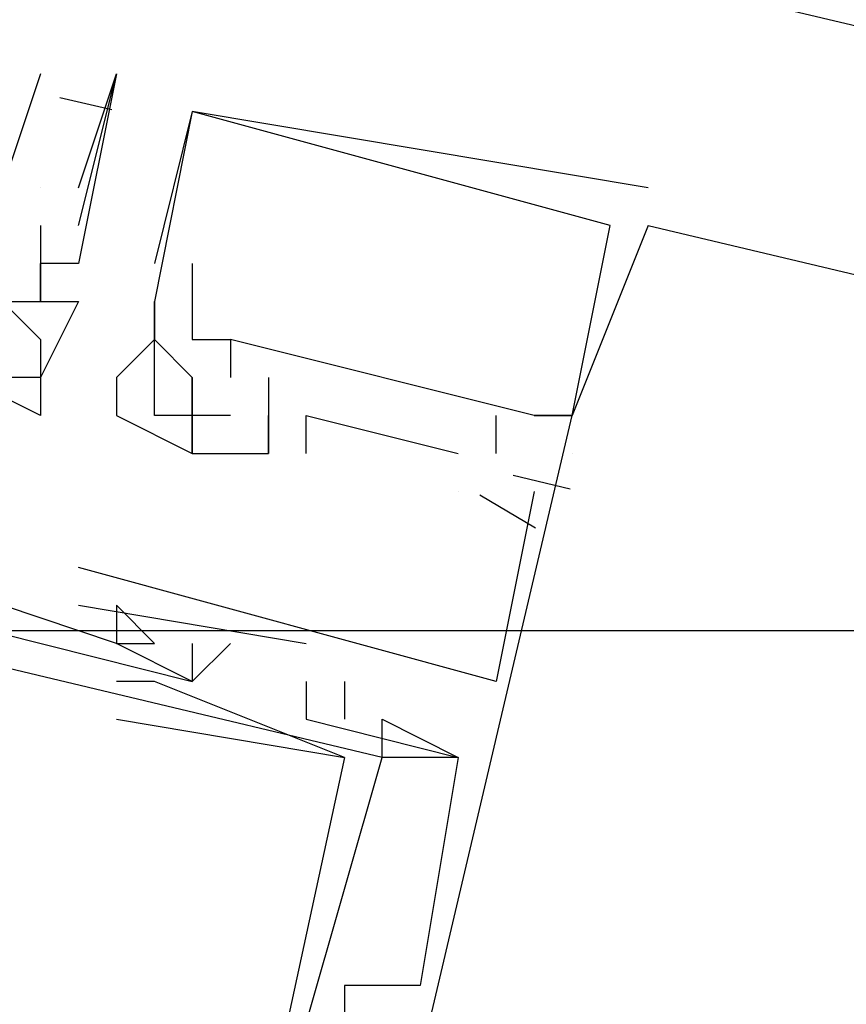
# Model space of a CAD drawing. Header units: feet. Extents: x -79 to 198, y -22 to 181.
# Tile 23 of 92: x 100.513 to 100.803, y 62.518 to 62.863. Entities that reach past the tile are written whole.
import ezdxf

# ---------------------------------------------------------------- set-up
doc = ezdxf.new("R2010")
doc.units = ezdxf.units.FT
doc.layers.add('A-AREA-UNIDAD', color=30, linetype='CONTINUOUS')
doc.layers.add('A-LINEA', color=7, linetype='CONTINUOUS')

msp = doc.modelspace()

# ---------------------------------------------------------------- linework, layer by layer
at = {"layer": 'A-AREA-UNIDAD'}
msp.add_lwpolyline([(123.36, 42.5244), (123.712, 45.9733), (123.12, 49.8844), (121.92, 53.5289), (119.68, 56.6933), (117.2, 58.4889), (116.96, 59.1289), (116.832, 58.4889), (116.512, 58.2933), (113.68, 58.9689), (113.44, 59.1644), (113.568, 59.7333), (112.56, 59.7333), (109.52, 60.48), (108.88, 60.48), (108.8, 60.7644), (104.56, 61.6533), (100.88, 62.6489), (100.32, 62.6489), (98.848, 56.64)], dxfattribs=at)
at = {"layer": 'A-LINEA'}
for p, q in [((113.5867, 59.8311), (100.4267, 62.9511)), ((100.52, 62.8444), (100.5067, 62.8044)), ((100.52, 62.8444), (100.5067, 62.8044)), ((100.5333, 62.8044), (100.5467, 62.8444)), ((100.5333, 62.8044), (100.5467, 62.8444)), ((100.5467, 62.8444), (100.5467, 62.8444)), ((100.5467, 62.8444), (100.5467, 62.8444)), ((100.5268, 62.8361), (100.5451, 62.8318)), ((100.5268, 62.8361), (100.5451, 62.8318)), ((100.5733, 62.8311), (100.5733, 62.8311)), ((100.5733, 62.8311), (100.5733, 62.8311)), ((100.5733, 62.8311), (100.5733, 62.8311)), ((100.5733, 62.8311), (100.5733, 62.8311)), ((100.5733, 62.8311), (100.5733, 62.8311)), ((100.5733, 62.8311), (100.5733, 62.8311)), ((100.5733, 62.8311), (100.5733, 62.8311)), ((100.5733, 62.8311), (100.5733, 62.8311)), ((100.5733, 62.8311), (100.5733, 62.8311)), ((100.5733, 62.8311), (100.5733, 62.8311)), ((100.5733, 62.8311), (100.5733, 62.8311)), ((100.5733, 62.8311), (100.5733, 62.8311)), ((100.52, 62.8044), (100.52, 62.8044)), ((100.52, 62.8044), (100.52, 62.8044)), ((100.7333, 62.8044), (100.7333, 62.8044)), ((100.7333, 62.8044), (100.7333, 62.8044)), ((100.7333, 62.8044), (100.7333, 62.8044)), ((100.7333, 62.8044), (100.7333, 62.8044)), ((100.7333, 62.8044), (100.7333, 62.8044)), ((100.7333, 62.8044), (100.7333, 62.8044)), ((100.52, 62.7911), (100.52, 62.7911)), ((100.52, 62.7911), (100.52, 62.7911)), ((100.5333, 62.7911), (100.5333, 62.7911)), ((100.5333, 62.7911), (100.5333, 62.7911)), ((100.72, 62.7911), (100.72, 62.7911)), ((100.72, 62.7911), (100.72, 62.7911)), ((100.72, 62.7911), (100.72, 62.7911)), ((100.72, 62.7911), (100.72, 62.7911)), ((100.72, 62.7911), (100.72, 62.7911)), ((100.72, 62.7911), (100.72, 62.7911)), ((100.72, 62.7911), (100.72, 62.7911)), ((100.72, 62.7911), (100.72, 62.7911)), ((100.72, 62.7911), (100.72, 62.7911)), ((100.72, 62.7911), (100.72, 62.7911)), ((100.72, 62.7911), (100.72, 62.7911)), ((100.72, 62.7911), (100.72, 62.7911)), ((100.7333, 62.7911), (100.7333, 62.7911)), ((100.7333, 62.7911), (109.0267, 60.8311)), ((100.7333, 62.7911), (100.7333, 62.7911)), ((100.7333, 62.7911), (100.7333, 62.7911)), ((100.7333, 62.7911), (100.7333, 62.7911)), ((100.7333, 62.7911), (109.0267, 60.8311)), ((100.7333, 62.7911), (100.7333, 62.7911)), ((100.7333, 62.7911), (100.7333, 62.7911)), ((100.52, 62.7778), (100.52, 62.7778)), ((100.52, 62.7778), (100.52, 62.7778)), ((100.52, 62.7778), (100.52, 62.7778)), ((100.52, 62.7778), (100.52, 62.7778)), ((100.52, 62.7778), (100.52, 62.7778)), ((100.52, 62.7778), (100.52, 62.7778)), ((100.5333, 62.7778), (100.5333, 62.7778)), ((100.5333, 62.7778), (100.5333, 62.7778)), ((100.56, 62.7778), (100.56, 62.7778)), ((100.56, 62.7778), (100.56, 62.7778)), ((100.56, 62.7778), (100.56, 62.7778)), ((100.56, 62.7778), (100.56, 62.7778)), ((100.56, 62.7778), (100.56, 62.7778)), ((100.56, 62.7778), (100.56, 62.7778)), ((100.5733, 62.7778), (100.5733, 62.7778)), ((100.5733, 62.7778), (100.5733, 62.7778)), ((100.5733, 62.7778), (100.5733, 62.7778)), ((100.5733, 62.7778), (100.5733, 62.7778)), ((100.5733, 62.7778), (100.5733, 62.7778)), ((100.5733, 62.7778), (100.5733, 62.7778)), ((100.52, 62.7644), (100.52, 62.7644)), ((100.52, 62.7644), (100.52, 62.7644)), ((100.52, 62.7644), (100.52, 62.7644)), ((100.52, 62.7644), (100.52, 62.7644)), ((100.5333, 62.7644), (100.5333, 62.7644)), ((100.5333, 62.7644), (100.5333, 62.7644)), ((100.56, 62.7644), (100.56, 62.7644)), ((100.56, 62.7644), (100.56, 62.7644)), ((100.56, 62.7644), (100.56, 62.7644)), ((100.56, 62.7644), (100.56, 62.7644)), ((100.56, 62.7644), (100.56, 62.7644)), ((100.56, 62.7644), (100.56, 62.7644)), ((100.56, 62.7644), (100.56, 62.7644)), ((100.56, 62.7644), (100.56, 62.7644)), ((100.56, 62.7644), (100.56, 62.7644)), ((100.56, 62.7644), (100.56, 62.7644)), ((100.56, 62.7644), (100.56, 62.7644)), ((100.56, 62.7644), (100.56, 62.7644)), ((100.52, 62.7511), (100.52, 62.7511)), ((100.52, 62.7511), (100.52, 62.7511)), ((100.56, 62.7511), (100.56, 62.7511)), ((100.56, 62.7511), (100.56, 62.7511)), ((100.56, 62.7511), (100.56, 62.7511)), ((100.56, 62.7511), (100.56, 62.7511)), ((100.56, 62.7511), (100.56, 62.7511)), ((100.56, 62.7511), (100.56, 62.7511)), ((100.56, 62.7511), (100.56, 62.7511)), ((100.56, 62.7511), (100.56, 62.7511)), ((100.56, 62.7511), (100.56, 62.7511)), ((100.56, 62.7511), (100.56, 62.7511)), ((100.56, 62.7511), (100.56, 62.7511)), ((100.56, 62.7511), (100.56, 62.7511)), ((100.56, 62.7511), (100.56, 62.7511)), ((100.56, 62.7511), (100.56, 62.7511)), ((100.56, 62.7511), (100.56, 62.7511)), ((100.56, 62.7511), (100.56, 62.7511)), ((100.56, 62.7511), (100.56, 62.7511)), ((100.56, 62.7511), (100.56, 62.7511)), ((100.5733, 62.7511), (100.5733, 62.7511)), ((100.5733, 62.7511), (100.5733, 62.7511)), ((100.5733, 62.7511), (100.5733, 62.7511)), ((100.5733, 62.7511), (100.5733, 62.7511)), ((100.5733, 62.7511), (100.5733, 62.7511)), ((100.5733, 62.7511), (100.5733, 62.7511)), ((100.5867, 62.7511), (100.5867, 62.7511)), ((100.5867, 62.7511), (100.5867, 62.7511)), ((100.5867, 62.7511), (100.5867, 62.7511)), ((100.5867, 62.7511), (100.5867, 62.7511)), ((100.5867, 62.7511), (100.5867, 62.7511)), ((100.5867, 62.7511), (100.5867, 62.7511)), ((100.5867, 62.7511), (100.5867, 62.7511)), ((100.5867, 62.7511), (100.5867, 62.7511)), ((100.5867, 62.7511), (100.5867, 62.7511)), ((100.5867, 62.7511), (100.5867, 62.7511)), ((100.5867, 62.7511), (100.5867, 62.7511)), ((100.5867, 62.7511), (100.5867, 62.7511)), ((100.52, 62.7378), (100.52, 62.7378)), ((100.52, 62.7378), (100.52, 62.7378)), ((100.52, 62.7378), (100.52, 62.7378)), ((100.52, 62.7378), (100.52, 62.7378)), ((100.5467, 62.7378), (100.5467, 62.7378)), ((100.5467, 62.7378), (100.5467, 62.7378)), ((100.5467, 62.7378), (100.5467, 62.7378)), ((100.5467, 62.7378), (100.5467, 62.7378)), ((100.5467, 62.7378), (100.5467, 62.7378)), ((100.5467, 62.7378), (100.5467, 62.7378)), ((100.5733, 62.7378), (100.5733, 62.7378)), ((100.5733, 62.7378), (100.5733, 62.7378)), ((100.5733, 62.7378), (100.5733, 62.7378)), ((100.5733, 62.7378), (100.5733, 62.7378)), ((100.5733, 62.7378), (100.5733, 62.7378)), ((100.5733, 62.7378), (100.5733, 62.7378)), ((100.5733, 62.7378), (100.5733, 62.7378)), ((100.5733, 62.7378), (100.5733, 62.7378)), ((100.5733, 62.7378), (100.5733, 62.7378)), ((100.5733, 62.7378), (100.5733, 62.7378)), ((100.5733, 62.7378), (100.5733, 62.7378)), ((100.5733, 62.7378), (100.5733, 62.7378)), ((100.5867, 62.7378), (100.5867, 62.7378)), ((100.5867, 62.7378), (100.5867, 62.7378)), ((100.5867, 62.7378), (100.5867, 62.7378)), ((100.5867, 62.7378), (100.5867, 62.7378)), ((100.5867, 62.7378), (100.5867, 62.7378)), ((100.5867, 62.7378), (100.5867, 62.7378)), ((100.5867, 62.7378), (100.5867, 62.7378)), ((100.5867, 62.7378), (100.5867, 62.7378)), ((100.5867, 62.7378), (100.5867, 62.7378)), ((100.5867, 62.7378), (100.5867, 62.7378)), ((100.5867, 62.7378), (100.5867, 62.7378)), ((100.5867, 62.7378), (100.5867, 62.7378)), ((100.6, 62.7378), (100.6, 62.7378)), ((100.6, 62.7378), (100.6, 62.7378)), ((100.6, 62.7378), (100.6, 62.7378)), ((100.6, 62.7378), (100.6, 62.7378)), ((100.6, 62.7378), (100.6, 62.7378)), ((100.6, 62.7378), (100.6, 62.7378)), ((100.52, 62.7244), (100.52, 62.7244)), ((100.52, 62.7244), (100.52, 62.7244)), ((100.5467, 62.7244), (100.5467, 62.7244)), ((100.5467, 62.7244), (100.5467, 62.7244)), ((100.5467, 62.7244), (100.5467, 62.7244)), ((100.5467, 62.7244), (100.5467, 62.7244)), ((100.5467, 62.7244), (100.5467, 62.7244)), ((100.5467, 62.7244), (100.5467, 62.7244)), ((100.56, 62.7244), (100.56, 62.7244)), ((100.56, 62.7244), (100.56, 62.7244)), ((100.56, 62.7244), (100.56, 62.7244)), ((100.56, 62.7244), (100.56, 62.7244)), ((100.56, 62.7244), (100.56, 62.7244)), ((100.56, 62.7244), (100.56, 62.7244)), ((100.5733, 62.7244), (100.5733, 62.7244)), ((100.5733, 62.7244), (100.5733, 62.7244)), ((100.5733, 62.7244), (100.5733, 62.7244)), ((100.5733, 62.7244), (100.5733, 62.7244)), ((100.5733, 62.7244), (100.5733, 62.7244)), ((100.5733, 62.7244), (100.5733, 62.7244)), ((100.5733, 62.7244), (100.5733, 62.7244)), ((100.5733, 62.7244), (100.5733, 62.7244)), ((100.5733, 62.7244), (100.5733, 62.7244)), ((100.5733, 62.7244), (100.5733, 62.7244)), ((100.5733, 62.7244), (100.5733, 62.7244)), ((100.5733, 62.7244), (100.5733, 62.7244)), ((100.5733, 62.7244), (100.5733, 62.7244)), ((100.5733, 62.7244), (100.5733, 62.7244)), ((100.5733, 62.7244), (100.5733, 62.7244)), ((100.5733, 62.7244), (100.5733, 62.7244)), ((100.5733, 62.7244), (100.5733, 62.7244)), ((100.5733, 62.7244), (100.5733, 62.7244)), ((100.5867, 62.7244), (100.5867, 62.7244)), ((100.5867, 62.7244), (100.5867, 62.7244)), ((100.5867, 62.7244), (100.5867, 62.7244)), ((100.5867, 62.7244), (100.5867, 62.7244)), ((100.5867, 62.7244), (100.5867, 62.7244)), ((100.5867, 62.7244), (100.5867, 62.7244)), ((100.6, 62.7244), (100.6, 62.7244)), ((100.6, 62.7244), (100.6, 62.7244)), ((100.6, 62.7244), (100.6, 62.7244)), ((100.6, 62.7244), (100.6, 62.7244)), ((100.6, 62.7244), (100.6, 62.7244)), ((100.6, 62.7244), (100.6, 62.7244)), ((100.6, 62.7244), (100.6, 62.7244)), ((100.6, 62.7244), (100.6, 62.7244)), ((100.6, 62.7244), (100.6, 62.7244)), ((100.6, 62.7244), (100.6, 62.7244)), ((100.6, 62.7244), (100.6, 62.7244)), ((100.6, 62.7244), (100.6, 62.7244)), ((100.6, 62.7244), (100.6, 62.7244)), ((100.6, 62.7244), (100.6, 62.7244)), ((100.6, 62.7244), (100.6, 62.7244)), ((100.6, 62.7244), (100.6, 62.7244)), ((100.6, 62.7244), (100.6, 62.7244)), ((100.6, 62.7244), (100.6, 62.7244)), ((100.6, 62.7244), (100.6, 62.7244)), ((100.6, 62.7244), (100.6, 62.7244)), ((100.6, 62.7244), (100.6, 62.7244)), ((100.6, 62.7244), (100.6, 62.7244)), ((100.6, 62.7244), (100.6, 62.7244)), ((100.6, 62.7244), (100.6, 62.7244)), ((100.6133, 62.7244), (100.6133, 62.7244)), ((100.6133, 62.7244), (100.6133, 62.7244)), ((100.6133, 62.7244), (100.6133, 62.7244)), ((100.6133, 62.7244), (100.6133, 62.7244)), ((100.6133, 62.7244), (100.6133, 62.7244)), ((100.6133, 62.7244), (100.6133, 62.7244)), ((100.68, 62.7111), (100.68, 62.7244)), ((100.68, 62.7244), (100.68, 62.7244)), ((100.68, 62.7111), (100.68, 62.7244)), ((100.68, 62.7244), (100.68, 62.7244)), ((100.68, 62.7111), (100.68, 62.7244)), ((100.68, 62.7244), (100.68, 62.7244)), ((100.68, 62.7111), (100.68, 62.7244)), ((100.68, 62.7244), (100.68, 62.7244)), ((100.68, 62.7111), (100.68, 62.7244)), ((100.68, 62.7244), (100.68, 62.7244)), ((100.68, 62.7111), (100.68, 62.7244)), ((100.68, 62.7244), (100.68, 62.7244)), ((100.6933, 62.7244), (100.6933, 62.7244)), ((100.6933, 62.7244), (100.6933, 62.7244)), ((100.6933, 62.7244), (100.6933, 62.7244)), ((100.6933, 62.7244), (100.6933, 62.7244)), ((100.6933, 62.7244), (100.6933, 62.7244)), ((100.6933, 62.7244), (100.6933, 62.7244)), ((100.6933, 62.7244), (100.6933, 62.7244)), ((100.6933, 62.7244), (100.6933, 62.7244)), ((100.6933, 62.7244), (100.6933, 62.7244)), ((100.6933, 62.7244), (100.6933, 62.7244)), ((100.6933, 62.7244), (100.6933, 62.7244)), ((100.6933, 62.7244), (100.6933, 62.7244)), ((100.6933, 62.7244), (100.6933, 62.7244)), ((100.6933, 62.7244), (100.6933, 62.7244)), ((100.6933, 62.7244), (100.6933, 62.7244)), ((100.6933, 62.7244), (100.6933, 62.7244)), ((100.6933, 62.7244), (100.6933, 62.7244)), ((100.6933, 62.7244), (100.6933, 62.7244)), ((100.7067, 62.7244), (100.7067, 62.7244)), ((100.7067, 62.7244), (100.7067, 62.7244)), ((100.7067, 62.7244), (100.7067, 62.7244)), ((100.7067, 62.7244), (100.7067, 62.7244)), ((100.7067, 62.7244), (100.7067, 62.7244)), ((100.7067, 62.7244), (100.7067, 62.7244)), ((100.7067, 62.7244), (100.7067, 62.7244)), ((100.7067, 62.7244), (100.7067, 62.7244)), ((100.7067, 62.7244), (100.7067, 62.7244)), ((100.7067, 62.7244), (100.7067, 62.7244)), ((100.7067, 62.7244), (100.7067, 62.7244)), ((100.7067, 62.7244), (100.7067, 62.7244)), ((100.7067, 62.7244), (100.7067, 62.7244)), ((100.7067, 62.7244), (100.7067, 62.7244)), ((100.7067, 62.7244), (100.7067, 62.7244)), ((100.7067, 62.7244), (100.7067, 62.7244)), ((100.7067, 62.7244), (100.7067, 62.7244)), ((100.7067, 62.7244), (100.7067, 62.7244)), ((100.5733, 62.7111), (100.5733, 62.7111)), ((100.5733, 62.7111), (100.5733, 62.7111)), ((100.5733, 62.7111), (100.5733, 62.7111)), ((100.5733, 62.7111), (100.5733, 62.7111)), ((100.5733, 62.7111), (100.5733, 62.7111)), ((100.5733, 62.7111), (100.5733, 62.7111)), ((100.5733, 62.7111), (100.5733, 62.7111)), ((100.5733, 62.7111), (100.5733, 62.7111)), ((100.5733, 62.7111), (100.5733, 62.7111)), ((100.5733, 62.7111), (100.5733, 62.7111)), ((100.5733, 62.7111), (100.5733, 62.7111)), ((100.5733, 62.7111), (100.5733, 62.7111)), ((100.6, 62.7111), (100.6, 62.7111)), ((100.6, 62.7111), (100.6, 62.7111)), ((100.6, 62.7111), (100.6, 62.7111)), ((100.6, 62.7111), (100.6, 62.7111)), ((100.6, 62.7111), (100.6, 62.7111)), ((100.6, 62.7111), (100.6, 62.7111)), ((100.6, 62.7111), (100.6, 62.7111)), ((100.6, 62.7111), (100.6, 62.7111)), ((100.6, 62.7111), (100.6, 62.7111)), ((100.6, 62.7111), (100.6, 62.7111)), ((100.6, 62.7111), (100.6, 62.7111)), ((100.6, 62.7111), (100.6, 62.7111)), ((100.6, 62.7111), (100.6, 62.7111)), ((100.6, 62.7111), (100.6, 62.7111)), ((100.6, 62.7111), (100.6, 62.7111)), ((100.6, 62.7111), (100.6, 62.7111)), ((100.6, 62.7111), (100.6, 62.7111)), ((100.6, 62.7111), (100.6, 62.7111)), ((100.6133, 62.7111), (100.6133, 62.7111)), ((100.6133, 62.7111), (100.6133, 62.7111)), ((100.6133, 62.7111), (100.6133, 62.7111)), ((100.6133, 62.7111), (100.6133, 62.7111)), ((100.6133, 62.7111), (100.6133, 62.7111)), ((100.6133, 62.7111), (100.6133, 62.7111)), ((100.6667, 62.7111), (100.6667, 62.7111)), ((100.6667, 62.7111), (100.6667, 62.7111)), ((100.6667, 62.7111), (100.6667, 62.7111)), ((100.6667, 62.7111), (100.6667, 62.7111)), ((100.6667, 62.7111), (100.6667, 62.7111)), ((100.6667, 62.7111), (100.6667, 62.7111)), ((100.68, 62.7111), (100.68, 62.7111)), ((100.68, 62.7111), (100.68, 62.7111)), ((100.68, 62.7111), (100.68, 62.7111)), ((100.68, 62.7111), (100.68, 62.7111)), ((100.68, 62.7111), (100.68, 62.7111)), ((100.68, 62.7111), (100.68, 62.7111)), ((100.68, 62.7111), (100.68, 62.7111)), ((100.68, 62.7111), (100.68, 62.7111)), ((100.68, 62.7111), (100.68, 62.7111)), ((100.68, 62.7111), (100.68, 62.7111)), ((100.68, 62.7111), (100.68, 62.7111)), ((100.68, 62.7111), (100.68, 62.7111)), ((100.7067, 62.7111), (100.7067, 62.7111)), ((100.7067, 62.7111), (100.7067, 62.7111)), ((100.7067, 62.7111), (100.7067, 62.7111)), ((100.7067, 62.7111), (100.7067, 62.7111)), ((100.7067, 62.7111), (100.7067, 62.7111)), ((100.7067, 62.7111), (100.7067, 62.7111)), ((100.7067, 62.7111), (100.7067, 62.7111)), ((100.7067, 62.7111), (100.7067, 62.7111)), ((100.7067, 62.7111), (100.7067, 62.7111)), ((100.7067, 62.7111), (100.7067, 62.7111)), ((100.7067, 62.7111), (100.7067, 62.7111)), ((100.7067, 62.7111), (100.7067, 62.7111)), ((100.686, 62.7035), (100.706, 62.6987)), ((100.686, 62.7035), (100.706, 62.6987)), ((100.686, 62.7035), (100.706, 62.6987)), ((100.686, 62.7035), (100.706, 62.6987)), ((100.686, 62.7035), (100.706, 62.6987)), ((100.686, 62.7035), (100.706, 62.6987)), ((100.6667, 62.6978), (100.6667, 62.6978)), ((100.6667, 62.6978), (100.6667, 62.6978)), ((100.6667, 62.6978), (100.6667, 62.6978)), ((100.6667, 62.6978), (100.6667, 62.6978)), ((100.6667, 62.6978), (100.6667, 62.6978)), ((100.6667, 62.6978), (100.6667, 62.6978)), ((100.6743, 62.6966), (100.6938, 62.685)), ((100.6743, 62.6966), (100.6938, 62.685)), ((100.6743, 62.6966), (100.6938, 62.685)), ((100.6743, 62.6966), (100.6938, 62.685)), ((100.6743, 62.6966), (100.6938, 62.685)), ((100.6743, 62.6966), (100.6938, 62.685)), ((100.6933, 62.6978), (100.6933, 62.6978)), ((100.6933, 62.6978), (100.6933, 62.6978)), ((100.6933, 62.6978), (100.6933, 62.6978)), ((100.6933, 62.6978), (100.6933, 62.6978)), ((100.6933, 62.6978), (100.6933, 62.6978)), ((100.6933, 62.6978), (100.6933, 62.6978)), ((100.36, 62.6844), (100.5733, 62.6311)), ((100.36, 62.6844), (100.5733, 62.6311)), ((100.36, 62.6844), (100.5733, 62.6311)), ((100.36, 62.6844), (100.5733, 62.6311)), ((100.36, 62.6844), (100.5733, 62.6311)), ((100.36, 62.6844), (100.5733, 62.6311)), ((100.5333, 62.6711), (100.5333, 62.6711)), ((100.5333, 62.6711), (100.5333, 62.6711)), ((100.5333, 62.6711), (100.5333, 62.6711)), ((100.5333, 62.6711), (100.5333, 62.6711)), ((100.5333, 62.6711), (100.5333, 62.6711)), ((100.5333, 62.6711), (100.5333, 62.6711)), ((100.5333, 62.6578), (100.6133, 62.6444)), ((100.5333, 62.6578), (100.5333, 62.6578)), ((100.5333, 62.6578), (100.6133, 62.6444)), ((100.5333, 62.6578), (100.5333, 62.6578)), ((100.5333, 62.6578), (100.6133, 62.6444)), ((100.5333, 62.6578), (100.5333, 62.6578)), ((100.5333, 62.6578), (100.6133, 62.6444)), ((100.5333, 62.6578), (100.5333, 62.6578)), ((100.5333, 62.6578), (100.6133, 62.6444)), ((100.5333, 62.6578), (100.5333, 62.6578)), ((100.5333, 62.6578), (100.6133, 62.6444)), ((100.5333, 62.6578), (100.5333, 62.6578)), ((100.5467, 62.6578), (100.5467, 62.6578)), ((100.5467, 62.6578), (100.5467, 62.6578)), ((100.5467, 62.6578), (100.5467, 62.6578)), ((100.5467, 62.6578), (100.5467, 62.6578)), ((100.5467, 62.6578), (100.5467, 62.6578)), ((100.5467, 62.6578), (100.5467, 62.6578)), ((100.5467, 62.6444), (100.5467, 62.6444)), ((100.5467, 62.6444), (100.5467, 62.6444)), ((100.5467, 62.6444), (100.5467, 62.6444)), ((100.5467, 62.6444), (100.5467, 62.6444)), ((100.5467, 62.6444), (100.5467, 62.6444)), ((100.5467, 62.6444), (100.5467, 62.6444)), ((100.5467, 62.6444), (100.5467, 62.6444)), ((100.5467, 62.6444), (100.5467, 62.6444)), ((100.5467, 62.6444), (100.5467, 62.6444)), ((100.5467, 62.6444), (100.5467, 62.6444)), ((100.5467, 62.6444), (100.5467, 62.6444)), ((100.5467, 62.6444), (100.5467, 62.6444)), ((100.5467, 62.6444), (100.5467, 62.6444)), ((100.5467, 62.6444), (100.5467, 62.6444)), ((100.5467, 62.6444), (100.5467, 62.6444)), ((100.5467, 62.6444), (100.5467, 62.6444)), ((100.5467, 62.6444), (100.5467, 62.6444)), ((100.5467, 62.6444), (100.5467, 62.6444)), ((100.56, 62.6444), (100.56, 62.6444)), ((100.56, 62.6444), (100.56, 62.6444)), ((100.56, 62.6444), (100.56, 62.6444)), ((100.56, 62.6444), (100.56, 62.6444)), ((100.56, 62.6444), (100.56, 62.6444)), ((100.56, 62.6444), (100.56, 62.6444)), ((100.5733, 62.6311), (100.5867, 62.6444)), ((100.5733, 62.6444), (100.5733, 62.6444)), ((100.5733, 62.6311), (100.5867, 62.6444)), ((100.5733, 62.6444), (100.5733, 62.6444)), ((100.5733, 62.6311), (100.5867, 62.6444)), ((100.5733, 62.6444), (100.5733, 62.6444)), ((100.5733, 62.6311), (100.5867, 62.6444)), ((100.5733, 62.6444), (100.5733, 62.6444)), ((100.5733, 62.6311), (100.5867, 62.6444)), ((100.5733, 62.6444), (100.5733, 62.6444)), ((100.5733, 62.6311), (100.5867, 62.6444)), ((100.5733, 62.6444), (100.5733, 62.6444)), ((100.5867, 62.6444), (100.5867, 62.6444)), ((100.5867, 62.6444), (100.5867, 62.6444)), ((100.5867, 62.6444), (100.5867, 62.6444)), ((100.5867, 62.6444), (100.5867, 62.6444)), ((100.5867, 62.6444), (100.5867, 62.6444)), ((100.5867, 62.6444), (100.5867, 62.6444)), ((100.6133, 62.6444), (100.6133, 62.6444)), ((100.6133, 62.6444), (100.6133, 62.6444)), ((100.6133, 62.6444), (100.6133, 62.6444)), ((100.6133, 62.6444), (100.6133, 62.6444)), ((100.6133, 62.6444), (100.6133, 62.6444)), ((100.6133, 62.6444), (100.6133, 62.6444)), ((100.5467, 62.6311), (100.5467, 62.6311)), ((100.5467, 62.6311), (100.5467, 62.6311)), ((100.5467, 62.6311), (100.5467, 62.6311)), ((100.5467, 62.6311), (100.5467, 62.6311)), ((100.5467, 62.6311), (100.5467, 62.6311)), ((100.5467, 62.6311), (100.5467, 62.6311)), ((100.56, 62.6311), (100.56, 62.6311)), ((100.56, 62.6311), (100.56, 62.6311)), ((100.56, 62.6311), (100.56, 62.6311)), ((100.56, 62.6311), (100.56, 62.6311)), ((100.56, 62.6311), (100.56, 62.6311)), ((100.56, 62.6311), (100.56, 62.6311)), ((100.5733, 62.6311), (100.5733, 62.6311)), ((100.5733, 62.6311), (100.5733, 62.6311)), ((100.5733, 62.6311), (100.5733, 62.6311)), ((100.5733, 62.6311), (100.5733, 62.6311)), ((100.5733, 62.6311), (100.5733, 62.6311)), ((100.5733, 62.6311), (100.5733, 62.6311)), ((100.5733, 62.6311), (100.5733, 62.6311)), ((100.5733, 62.6311), (100.5733, 62.6311)), ((100.5733, 62.6311), (100.5733, 62.6311)), ((100.5733, 62.6311), (100.5733, 62.6311)), ((100.5733, 62.6311), (100.5733, 62.6311)), ((100.5733, 62.6311), (100.5733, 62.6311)), ((100.5733, 62.6311), (100.5733, 62.6311)), ((100.5733, 62.6311), (100.5733, 62.6311)), ((100.5733, 62.6311), (100.5733, 62.6311)), ((100.5733, 62.6311), (100.5733, 62.6311)), ((100.5733, 62.6311), (100.5733, 62.6311)), ((100.5733, 62.6311), (100.5733, 62.6311)), ((100.6133, 62.6311), (100.6133, 62.6311)), ((100.6133, 62.6311), (100.6133, 62.6311)), ((100.6133, 62.6311), (100.6133, 62.6311)), ((100.6133, 62.6311), (100.6133, 62.6311)), ((100.6133, 62.6311), (100.6133, 62.6311)), ((100.6133, 62.6311), (100.6133, 62.6311)), ((100.6133, 62.6311), (100.6133, 62.6311)), ((100.6133, 62.6311), (100.6133, 62.6311)), ((100.6133, 62.6311), (100.6133, 62.6311)), ((100.6133, 62.6311), (100.6133, 62.6311)), ((100.6133, 62.6311), (100.6133, 62.6311)), ((100.6133, 62.6311), (100.6133, 62.6311)), ((100.6133, 62.6311), (100.6133, 62.6311)), ((100.6133, 62.6311), (100.6133, 62.6311)), ((100.6133, 62.6311), (100.6133, 62.6311)), ((100.6133, 62.6311), (100.6133, 62.6311)), ((100.6133, 62.6311), (100.6133, 62.6311)), ((100.6133, 62.6311), (100.6133, 62.6311)), ((100.6267, 62.6311), (100.6267, 62.6178)), ((100.6267, 62.6311), (100.6267, 62.6311)), ((100.6267, 62.6311), (100.6267, 62.6178)), ((100.6267, 62.6311), (100.6267, 62.6311)), ((100.6267, 62.6311), (100.6267, 62.6178)), ((100.6267, 62.6311), (100.6267, 62.6311)), ((100.6267, 62.6311), (100.6267, 62.6178)), ((100.6267, 62.6311), (100.6267, 62.6311)), ((100.6267, 62.6311), (100.6267, 62.6178)), ((100.6267, 62.6311), (100.6267, 62.6311)), ((100.6267, 62.6311), (100.6267, 62.6178)), ((100.6267, 62.6311), (100.6267, 62.6311)), ((100.68, 62.6311), (100.68, 62.6311)), ((100.68, 62.6311), (100.68, 62.6311)), ((100.68, 62.6311), (100.68, 62.6311)), ((100.68, 62.6311), (100.68, 62.6311)), ((100.68, 62.6311), (100.68, 62.6311)), ((100.68, 62.6311), (100.68, 62.6311)), ((100.5467, 62.6178), (100.5467, 62.6178)), ((100.5467, 62.6178), (100.5467, 62.6178)), ((100.5467, 62.6178), (100.5467, 62.6178)), ((100.5467, 62.6178), (100.5467, 62.6178)), ((100.5467, 62.6178), (100.5467, 62.6178)), ((100.5467, 62.6178), (100.5467, 62.6178)), ((100.5733, 62.6178), (100.5733, 62.6178)), ((100.5733, 62.6178), (100.5733, 62.6178)), ((100.5733, 62.6178), (100.5733, 62.6178)), ((100.5733, 62.6178), (100.5733, 62.6178)), ((100.5733, 62.6178), (100.5733, 62.6178)), ((100.5733, 62.6178), (100.5733, 62.6178)), ((100.5733, 62.6178), (100.5733, 62.6178)), ((100.5733, 62.6178), (100.5733, 62.6178)), ((100.5733, 62.6178), (100.5733, 62.6178)), ((100.5733, 62.6178), (100.5733, 62.6178)), ((100.5733, 62.6178), (100.5733, 62.6178)), ((100.5733, 62.6178), (100.5733, 62.6178)), ((100.6133, 62.6178), (100.6133, 62.6178)), ((100.6133, 62.6178), (100.6133, 62.6178)), ((100.6133, 62.6178), (100.6133, 62.6178)), ((100.6133, 62.6178), (100.6133, 62.6178)), ((100.6133, 62.6178), (100.6133, 62.6178)), ((100.6133, 62.6178), (100.6133, 62.6178)), ((100.6267, 62.6178), (100.6267, 62.6178)), ((100.6267, 62.6178), (100.6267, 62.6178)), ((100.6267, 62.6178), (100.6267, 62.6178)), ((100.6267, 62.6178), (100.6267, 62.6178)), ((100.6267, 62.6178), (100.6267, 62.6178)), ((100.6267, 62.6178), (100.6267, 62.6178)), ((100.64, 62.6178), (100.64, 62.6178)), ((100.64, 62.6178), (100.64, 62.6178)), ((100.64, 62.6178), (100.64, 62.6178)), ((100.64, 62.6178), (100.64, 62.6178)), ((100.64, 62.6178), (100.64, 62.6178)), ((100.64, 62.6178), (100.64, 62.6178)), ((100.6267, 62.6044), (100.6267, 62.6044)), ((100.6267, 62.6044), (100.6267, 62.6044)), ((100.6267, 62.6044), (100.6267, 62.6044)), ((100.6267, 62.6044), (100.6267, 62.6044)), ((100.6267, 62.6044), (100.6267, 62.6044)), ((100.6267, 62.6044), (100.6267, 62.6044)), ((100.6267, 62.6044), (100.6267, 62.6044)), ((100.6267, 62.6044), (100.6267, 62.6044)), ((100.6267, 62.6044), (100.6267, 62.6044)), ((100.6267, 62.6044), (100.6267, 62.6044)), ((100.6267, 62.6044), (100.6267, 62.6044)), ((100.6267, 62.6044), (100.6267, 62.6044)), ((100.64, 62.6044), (100.64, 62.6044)), ((100.64, 62.6044), (100.64, 62.6044)), ((100.64, 62.6044), (100.64, 62.6044)), ((100.64, 62.6044), (100.64, 62.6044)), ((100.64, 62.6044), (100.64, 62.6044)), ((100.64, 62.6044), (100.64, 62.6044)), ((100.64, 62.6044), (100.64, 62.6044)), ((100.64, 62.6044), (100.64, 62.6044)), ((100.64, 62.6044), (100.64, 62.6044)), ((100.64, 62.6044), (100.64, 62.6044)), ((100.64, 62.6044), (100.64, 62.6044)), ((100.64, 62.6044), (100.64, 62.6044)), ((100.6667, 62.6044), (100.6667, 62.6044)), ((100.6667, 62.6044), (100.6667, 62.6044)), ((100.6667, 62.6044), (100.6667, 62.6044)), ((100.6667, 62.6044), (100.6667, 62.6044)), ((100.6667, 62.6044), (100.6667, 62.6044)), ((100.6667, 62.6044), (100.6667, 62.6044)), ((100.6667, 62.6044), (100.6667, 62.6044)), ((100.6667, 62.6044), (100.6667, 62.6044)), ((100.6667, 62.6044), (100.6667, 62.6044)), ((100.6667, 62.6044), (100.6667, 62.6044)), ((100.6667, 62.6044), (100.6667, 62.6044)), ((100.6667, 62.6044), (100.6667, 62.6044)), ((100.6667, 62.6044), (100.6667, 62.6044)), ((100.6667, 62.6044), (100.6667, 62.6044)), ((100.6667, 62.6044), (100.6667, 62.6044)), ((100.6667, 62.6044), (100.6667, 62.6044)), ((100.6667, 62.6044), (100.6667, 62.6044)), ((100.6667, 62.6044), (100.6667, 62.6044)), ((100.6267, 62.5244), (100.6267, 62.5244)), ((100.6267, 62.5244), (100.6267, 62.5244)), ((100.6267, 62.5244), (100.6267, 62.5244)), ((100.6267, 62.5244), (100.6267, 62.5244)), ((100.6267, 62.5244), (100.6267, 62.5244)), ((100.6267, 62.5244), (100.6267, 62.5244)), ((100.6533, 62.5244), (100.6533, 62.5244)), ((100.6533, 62.5244), (100.6533, 62.5244)), ((100.6533, 62.5244), (100.6533, 62.5244)), ((100.6533, 62.5244), (100.6533, 62.5244)), ((100.6533, 62.5244), (100.6533, 62.5244)), ((100.6533, 62.5244), (100.6533, 62.5244))]:
    msp.add_line(p, q, dxfattribs=at)
for points in [[(100.5333, 62.7911), (100.5467, 62.8444), (100.5467, 62.8444), (100.5333, 62.7778), (100.52, 62.7778), (100.52, 62.7644), (100.5333, 62.7644), (100.52, 62.7378), (100.52, 62.7244), (100.4933, 62.7378), (100.4933, 62.7378), (100.4933, 62.7378), (100.4933, 62.7378), (100.4933, 62.7511), (100.4933, 62.7511)], [(100.5333, 62.7911), (100.5467, 62.8444), (100.5467, 62.8444), (100.5333, 62.7778), (100.52, 62.7778), (100.52, 62.7644), (100.5333, 62.7644), (100.52, 62.7378), (100.52, 62.7244), (100.4933, 62.7378), (100.4933, 62.7378), (100.4933, 62.7378), (100.4933, 62.7378), (100.4933, 62.7511), (100.4933, 62.7511)], [(100.7333, 62.7911), (100.7067, 62.7244), (100.6933, 62.7244), (100.7067, 62.7244), (100.72, 62.7911), (100.72, 62.7911), (100.5733, 62.8311), (100.5733, 62.8311), (100.56, 62.7778)], [(100.7333, 62.8044), (100.5733, 62.8311), (100.56, 62.7644), (100.56, 62.7511), (100.56, 62.7644)], [(100.7333, 62.7911), (100.7067, 62.7244), (100.6933, 62.7244), (100.7067, 62.7244), (100.72, 62.7911), (100.72, 62.7911), (100.5733, 62.8311), (100.5733, 62.8311), (100.56, 62.7778)], [(100.7333, 62.8044), (100.5733, 62.8311), (100.56, 62.7644), (100.56, 62.7511), (100.56, 62.7644)], [(100.7333, 62.7911), (100.7067, 62.7244), (100.6933, 62.7244), (100.7067, 62.7244), (100.72, 62.7911), (100.72, 62.7911), (100.5733, 62.8311), (100.5733, 62.8311), (100.56, 62.7778)], [(100.7333, 62.8044), (100.5733, 62.8311), (100.56, 62.7644), (100.56, 62.7511), (100.56, 62.7644)], [(100.7333, 62.7911), (100.7067, 62.7244), (100.6933, 62.7244), (100.7067, 62.7244), (100.72, 62.7911), (100.72, 62.7911), (100.5733, 62.8311), (100.5733, 62.8311), (100.56, 62.7778)], [(100.7333, 62.8044), (100.5733, 62.8311), (100.56, 62.7644), (100.56, 62.7511), (100.56, 62.7644)], [(100.7333, 62.7911), (100.7067, 62.7244), (100.6933, 62.7244), (100.7067, 62.7244), (100.72, 62.7911), (100.72, 62.7911), (100.5733, 62.8311), (100.5733, 62.8311), (100.56, 62.7778)], [(100.7333, 62.8044), (100.5733, 62.8311), (100.56, 62.7644), (100.56, 62.7511), (100.56, 62.7644)], [(100.7333, 62.7911), (100.7067, 62.7244), (100.6933, 62.7244), (100.7067, 62.7244), (100.72, 62.7911), (100.72, 62.7911), (100.5733, 62.8311), (100.5733, 62.8311), (100.56, 62.7778)], [(100.7333, 62.8044), (100.5733, 62.8311), (100.56, 62.7644), (100.56, 62.7511), (100.56, 62.7644)], [(100.52, 62.7911), (100.52, 62.7911), (100.52, 62.7778), (100.52, 62.7778)], [(100.52, 62.7911), (100.52, 62.7911), (100.52, 62.7778), (100.52, 62.7778)], [(100.4933, 62.7644), (100.5067, 62.7644), (100.52, 62.7644), (100.52, 62.7644), (100.52, 62.7778)], [(100.4933, 62.7644), (100.5067, 62.7644), (100.52, 62.7644), (100.52, 62.7644), (100.52, 62.7778)], [(100.5733, 62.7778), (100.5733, 62.7778), (100.5733, 62.7778), (100.5733, 62.7778), (100.5733, 62.7511), (100.5733, 62.7511)], [(100.5733, 62.7778), (100.5733, 62.7778), (100.5733, 62.7778), (100.5733, 62.7778), (100.5733, 62.7511), (100.5733, 62.7511)], [(100.5733, 62.7778), (100.5733, 62.7778), (100.5733, 62.7778), (100.5733, 62.7778), (100.5733, 62.7511), (100.5733, 62.7511)], [(100.5733, 62.7778), (100.5733, 62.7778), (100.5733, 62.7778), (100.5733, 62.7778), (100.5733, 62.7511), (100.5733, 62.7511)], [(100.5733, 62.7778), (100.5733, 62.7778), (100.5733, 62.7778), (100.5733, 62.7778), (100.5733, 62.7511), (100.5733, 62.7511)], [(100.5733, 62.7778), (100.5733, 62.7778), (100.5733, 62.7778), (100.5733, 62.7778), (100.5733, 62.7511), (100.5733, 62.7511)], [(100.4933, 62.7378), (100.5067, 62.7644), (100.52, 62.7511), (100.52, 62.7378), (100.5067, 62.7378)], [(100.4933, 62.7378), (100.5067, 62.7644), (100.52, 62.7511), (100.52, 62.7378), (100.5067, 62.7378)], [(100.56, 62.7511), (100.5467, 62.7378), (100.5467, 62.7244), (100.5733, 62.7111), (100.5733, 62.7244), (100.5733, 62.7244), (100.5733, 62.7244), (100.5733, 62.7244), (100.5733, 62.7378)], [(100.56, 62.7511), (100.5467, 62.7378), (100.5467, 62.7244), (100.5733, 62.7111), (100.5733, 62.7244), (100.5733, 62.7244), (100.5733, 62.7244), (100.5733, 62.7244), (100.5733, 62.7378)], [(100.56, 62.7511), (100.5467, 62.7378), (100.5467, 62.7244), (100.5733, 62.7111), (100.5733, 62.7244), (100.5733, 62.7244), (100.5733, 62.7244), (100.5733, 62.7244), (100.5733, 62.7378)], [(100.56, 62.7511), (100.5467, 62.7378), (100.5467, 62.7244), (100.5733, 62.7111), (100.5733, 62.7244), (100.5733, 62.7244), (100.5733, 62.7244), (100.5733, 62.7244), (100.5733, 62.7378)], [(100.56, 62.7511), (100.5467, 62.7378), (100.5467, 62.7244), (100.5733, 62.7111), (100.5733, 62.7244), (100.5733, 62.7244), (100.5733, 62.7244), (100.5733, 62.7244), (100.5733, 62.7378)], [(100.56, 62.7511), (100.5467, 62.7378), (100.5467, 62.7244), (100.5733, 62.7111), (100.5733, 62.7244), (100.5733, 62.7244), (100.5733, 62.7244), (100.5733, 62.7244), (100.5733, 62.7378)], [(100.5733, 62.7378), (100.5733, 62.7244), (100.56, 62.7244), (100.56, 62.7511), (100.5733, 62.7378)], [(100.5733, 62.7378), (100.5733, 62.7244), (100.56, 62.7244), (100.56, 62.7511), (100.5733, 62.7378)], [(100.5733, 62.7378), (100.5733, 62.7244), (100.56, 62.7244), (100.56, 62.7511), (100.5733, 62.7378)], [(100.5733, 62.7378), (100.5733, 62.7244), (100.56, 62.7244), (100.56, 62.7511), (100.5733, 62.7378)], [(100.5733, 62.7378), (100.5733, 62.7244), (100.56, 62.7244), (100.56, 62.7511), (100.5733, 62.7378)], [(100.5733, 62.7378), (100.5733, 62.7244), (100.56, 62.7244), (100.56, 62.7511), (100.5733, 62.7378)], [(100.5733, 62.7511), (100.5867, 62.7511), (100.5867, 62.7378), (100.5867, 62.7378), (100.5867, 62.7378)], [(100.5733, 62.7511), (100.5867, 62.7511), (100.5867, 62.7378), (100.5867, 62.7378), (100.5867, 62.7378)], [(100.5733, 62.7511), (100.5867, 62.7511), (100.5867, 62.7378), (100.5867, 62.7378), (100.5867, 62.7378)], [(100.5733, 62.7511), (100.5867, 62.7511), (100.5867, 62.7378), (100.5867, 62.7378), (100.5867, 62.7378)], [(100.5733, 62.7511), (100.5867, 62.7511), (100.5867, 62.7378), (100.5867, 62.7378), (100.5867, 62.7378)], [(100.5733, 62.7511), (100.5867, 62.7511), (100.5867, 62.7378), (100.5867, 62.7378), (100.5867, 62.7378)], [(100.6933, 62.7244), (100.5867, 62.7511), (100.5867, 62.7378)], [(100.6933, 62.7244), (100.5867, 62.7511), (100.5867, 62.7378)], [(100.6933, 62.7244), (100.5867, 62.7511), (100.5867, 62.7378)], [(100.6933, 62.7244), (100.5867, 62.7511), (100.5867, 62.7378)], [(100.6933, 62.7244), (100.5867, 62.7511), (100.5867, 62.7378)], [(100.6933, 62.7244), (100.5867, 62.7511), (100.5867, 62.7378)], [(100.6, 62.7378), (100.6, 62.7378), (100.6, 62.7244), (100.6, 62.7111), (100.6, 62.7244), (100.6, 62.7111)], [(100.6, 62.7378), (100.6, 62.7378), (100.6, 62.7244), (100.6, 62.7111), (100.6, 62.7244), (100.6, 62.7111)], [(100.6, 62.7378), (100.6, 62.7378), (100.6, 62.7244), (100.6, 62.7111), (100.6, 62.7244), (100.6, 62.7111)], [(100.6, 62.7378), (100.6, 62.7378), (100.6, 62.7244), (100.6, 62.7111), (100.6, 62.7244), (100.6, 62.7111)], [(100.6, 62.7378), (100.6, 62.7378), (100.6, 62.7244), (100.6, 62.7111), (100.6, 62.7244), (100.6, 62.7111)], [(100.6, 62.7378), (100.6, 62.7378), (100.6, 62.7244), (100.6, 62.7111), (100.6, 62.7244), (100.6, 62.7111)], [(100.4, 62.0711), (100.5467, 62.0444), (100.7067, 62.7244)], [(100.4, 62.0711), (100.5467, 62.0444), (100.7067, 62.7244)], [(100.4, 62.0711), (100.5467, 62.0444), (100.7067, 62.7244)], [(100.4, 62.0711), (100.5467, 62.0444), (100.7067, 62.7244)], [(100.4, 62.0711), (100.5467, 62.0444), (100.7067, 62.7244)], [(100.4, 62.0711), (100.5467, 62.0444), (100.7067, 62.7244)], [(100.5867, 62.7244), (100.5733, 62.7244), (100.5733, 62.7111), (100.6, 62.7111)], [(100.5867, 62.7244), (100.5733, 62.7244), (100.5733, 62.7111), (100.6, 62.7111)], [(100.5867, 62.7244), (100.5733, 62.7244), (100.5733, 62.7111), (100.6, 62.7111)], [(100.5867, 62.7244), (100.5733, 62.7244), (100.5733, 62.7111), (100.6, 62.7111)], [(100.5867, 62.7244), (100.5733, 62.7244), (100.5733, 62.7111), (100.6, 62.7111)], [(100.5867, 62.7244), (100.5733, 62.7244), (100.5733, 62.7111), (100.6, 62.7111)], [(100.6133, 62.7111), (100.6133, 62.7244), (100.6667, 62.7111)], [(100.6133, 62.7111), (100.6133, 62.7244), (100.6667, 62.7111)], [(100.6133, 62.7111), (100.6133, 62.7244), (100.6667, 62.7111)], [(100.6133, 62.7111), (100.6133, 62.7244), (100.6667, 62.7111)], [(100.6133, 62.7111), (100.6133, 62.7244), (100.6667, 62.7111)], [(100.6133, 62.7111), (100.6133, 62.7244), (100.6667, 62.7111)], [(100.6933, 62.6978), (100.68, 62.6311), (100.5333, 62.6711)], [(100.6933, 62.6978), (100.68, 62.6311), (100.5333, 62.6711)], [(100.6933, 62.6978), (100.68, 62.6311), (100.5333, 62.6711)], [(100.6933, 62.6978), (100.68, 62.6311), (100.5333, 62.6711)], [(100.6933, 62.6978), (100.68, 62.6311), (100.5333, 62.6711)], [(100.6933, 62.6978), (100.68, 62.6311), (100.5333, 62.6711)], [(100.64, 62.6044), (100.64, 62.6178), (100.6667, 62.6044), (100.64, 62.6044), (100.36, 62.6711)], [(100.64, 62.6044), (100.64, 62.6178), (100.6667, 62.6044), (100.64, 62.6044), (100.36, 62.6711)], [(100.64, 62.6044), (100.64, 62.6178), (100.6667, 62.6044), (100.64, 62.6044), (100.36, 62.6711)], [(100.64, 62.6044), (100.64, 62.6178), (100.6667, 62.6044), (100.64, 62.6044), (100.36, 62.6711)], [(100.64, 62.6044), (100.64, 62.6178), (100.6667, 62.6044), (100.64, 62.6044), (100.36, 62.6711)], [(100.64, 62.6044), (100.64, 62.6178), (100.6667, 62.6044), (100.64, 62.6044), (100.36, 62.6711)], [(100.56, 62.6444), (100.5467, 62.6578), (100.5467, 62.6444), (100.5067, 62.6578)], [(100.56, 62.6444), (100.5467, 62.6578), (100.5467, 62.6444), (100.5067, 62.6578)], [(100.56, 62.6444), (100.5467, 62.6578), (100.5467, 62.6444), (100.5067, 62.6578)], [(100.56, 62.6444), (100.5467, 62.6578), (100.5467, 62.6444), (100.5067, 62.6578)], [(100.56, 62.6444), (100.5467, 62.6578), (100.5467, 62.6444), (100.5067, 62.6578)], [(100.56, 62.6444), (100.5467, 62.6578), (100.5467, 62.6444), (100.5067, 62.6578)], [(100.5733, 62.6444), (100.5733, 62.6311), (100.5467, 62.6444), (100.56, 62.6444)], [(100.5733, 62.6444), (100.5733, 62.6311), (100.5467, 62.6444), (100.56, 62.6444)], [(100.5733, 62.6444), (100.5733, 62.6311), (100.5467, 62.6444), (100.56, 62.6444)], [(100.5733, 62.6444), (100.5733, 62.6311), (100.5467, 62.6444), (100.56, 62.6444)], [(100.5733, 62.6444), (100.5733, 62.6311), (100.5467, 62.6444), (100.56, 62.6444)], [(100.5733, 62.6444), (100.5733, 62.6311), (100.5467, 62.6444), (100.56, 62.6444)], [(100.6267, 62.6044), (100.56, 62.6311), (100.5467, 62.6311), (100.5467, 62.6311)], [(100.6133, 62.6311), (100.6133, 62.6311), (100.6133, 62.6178), (100.6667, 62.6044), (100.6533, 62.5244), (100.6267, 62.5244), (100.6267, 62.5111), (100.6533, 62.5111), (100.5467, 62.0578)], [(100.6267, 62.6044), (100.56, 62.6311), (100.5467, 62.6311), (100.5467, 62.6311)], [(100.6133, 62.6311), (100.6133, 62.6311), (100.6133, 62.6178), (100.6667, 62.6044), (100.6533, 62.5244), (100.6267, 62.5244), (100.6267, 62.5111), (100.6533, 62.5111), (100.5467, 62.0578)], [(100.6267, 62.6044), (100.56, 62.6311), (100.5467, 62.6311), (100.5467, 62.6311)], [(100.6133, 62.6311), (100.6133, 62.6311), (100.6133, 62.6178), (100.6667, 62.6044), (100.6533, 62.5244), (100.6267, 62.5244), (100.6267, 62.5111), (100.6533, 62.5111), (100.5467, 62.0578)], [(100.6267, 62.6044), (100.56, 62.6311), (100.5467, 62.6311), (100.5467, 62.6311)], [(100.6133, 62.6311), (100.6133, 62.6311), (100.6133, 62.6178), (100.6667, 62.6044), (100.6533, 62.5244), (100.6267, 62.5244), (100.6267, 62.5111), (100.6533, 62.5111), (100.5467, 62.0578)], [(100.6267, 62.6044), (100.56, 62.6311), (100.5467, 62.6311), (100.5467, 62.6311)], [(100.6133, 62.6311), (100.6133, 62.6311), (100.6133, 62.6178), (100.6667, 62.6044), (100.6533, 62.5244), (100.6267, 62.5244), (100.6267, 62.5111), (100.6533, 62.5111), (100.5467, 62.0578)], [(100.6267, 62.6044), (100.56, 62.6311), (100.5467, 62.6311), (100.5467, 62.6311)], [(100.6133, 62.6311), (100.6133, 62.6311), (100.6133, 62.6178), (100.6667, 62.6044), (100.6533, 62.5244), (100.6267, 62.5244), (100.6267, 62.5111), (100.6533, 62.5111), (100.5467, 62.0578)], [(100.5467, 62.6178), (100.6267, 62.6044), (100.52, 62.1111)], [(100.5467, 62.6178), (100.6267, 62.6044), (100.52, 62.1111)], [(100.5467, 62.6178), (100.6267, 62.6044), (100.52, 62.1111)], [(100.5467, 62.6178), (100.6267, 62.6044), (100.52, 62.1111)], [(100.5467, 62.6178), (100.6267, 62.6044), (100.52, 62.1111)], [(100.5467, 62.6178), (100.6267, 62.6044), (100.52, 62.1111)], [(100.6267, 62.5111), (100.6133, 62.5111), (100.64, 62.6044)], [(100.6267, 62.5111), (100.6133, 62.5111), (100.64, 62.6044)], [(100.6267, 62.5111), (100.6133, 62.5111), (100.64, 62.6044)], [(100.6267, 62.5111), (100.6133, 62.5111), (100.64, 62.6044)], [(100.6267, 62.5111), (100.6133, 62.5111), (100.64, 62.6044)], [(100.6267, 62.5111), (100.6133, 62.5111), (100.64, 62.6044)]]:
    msp.add_lwpolyline(points, dxfattribs=at)

doc.saveas('drawing.dxf')
